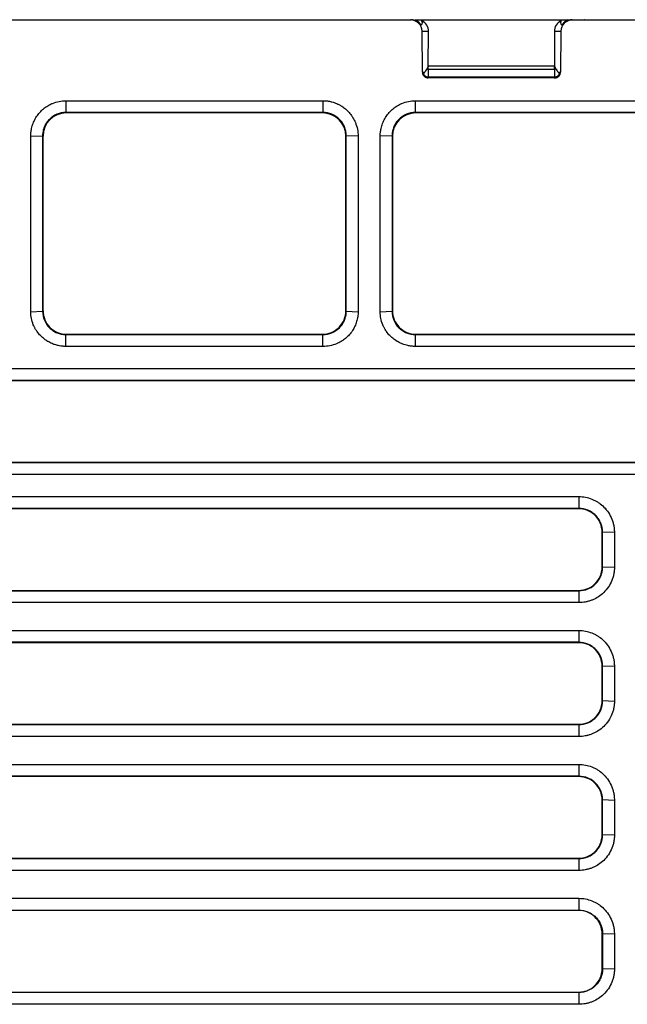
# Model space of a CAD drawing. Header units: millimetres. Extents: x -155 to 1130, y -373 to 1265.
# Tile 159 of 198: x 615 to 667, y 959 to 1043. Entities that reach past the tile are written whole.
import ezdxf

# ---------------------------------------------------------------- set-up
doc = ezdxf.new("R2010")
doc.units = ezdxf.units.MM

msp = doc.modelspace()

# ---------------------------------------------------------------- linework, layer by layer
at = {"color": 7, "linetype": 'Continuous', "lineweight": 25}
for p, q in [((580.91, 1043.25), (648.145, 1043.25)), ((619.102, 1043.25), (619.102, 1043.256)), ((619.602, 1043.25), (619.602, 1043.256)), ((623.103, 1043.257), (623.102, 1043.25)), ((633.102, 1043.25), (633.102, 1043.256)), ((648.145, 1043.25), (648.198, 1043.25)), ((649.146, 1043.037), (649.146, 1043.037)), ((649.148, 1043.25), (661.057, 1043.25)), ((650.103, 1043.257), (650.102, 1043.25)), ((660.102, 1043.25), (660.102, 1043.257)), ((661.059, 1043.037), (661.059, 1043.037)), ((661.615, 1043.25), (662.007, 1043.25)), ((662.007, 1043.25), (662.06, 1043.25)), ((662.06, 1043.25), (679.097, 1043.25)), ((663.103, 1043.255), (663.102, 1043.25)), ((649.179, 1038.746), (649.146, 1042.259)), ((649.146, 1042.259), (649.705, 1042.259)), ((649.682, 1039.266), (649.705, 1042.259)), ((660.5, 1042.259), (661.059, 1042.259)), ((660.5, 1042.259), (660.523, 1039.266)), ((661.059, 1042.259), (661.026, 1038.746)), ((649.682, 1039.266), (649.679, 1039.259)), ((649.679, 1039.017), (649.679, 1039.259)), ((660.523, 1039.266), (649.682, 1039.266)), ((660.526, 1039.259), (660.523, 1039.266)), ((660.526, 1039.017), (660.526, 1039.259)), ((649.179, 1038.746), (649.377, 1038.746)), ((649.56, 1039.029), (649.56, 1039.032)), ((649.679, 1039.017), (660.526, 1039.017)), ((649.679, 1039.014), (649.679, 1038.354)), ((649.679, 1039.014), (660.526, 1039.014)), ((660.526, 1039.014), (660.526, 1038.354)), ((660.645, 1039.031), (660.645, 1039.028)), ((660.828, 1038.746), (661.026, 1038.746)), ((649.679, 1038.354), (660.526, 1038.354)), ((660.526, 1038.25), (649.679, 1038.25)), ((618.566, 1036.302), (618.566, 1035.285)), ((640.639, 1036.302), (640.639, 1035.285)), ((648.566, 1036.302), (672.639, 1036.302)), ((648.566, 1036.302), (648.566, 1035.285)), ((618.601, 1035.25), (618.566, 1035.285)), ((640.604, 1035.25), (618.601, 1035.25)), ((640.604, 1035.25), (640.639, 1035.285)), ((672.639, 1035.285), (648.566, 1035.285)), ((648.601, 1035.25), (648.566, 1035.285)), ((672.604, 1035.25), (648.601, 1035.25)), ((615.55, 1033.251), (616.568, 1033.285)), ((616.602, 1033.25), (616.568, 1033.285)), ((616.602, 1033.25), (616.602, 1018.25)), ((642.602, 1033.25), (642.637, 1033.285)), ((642.602, 1018.25), (642.602, 1033.25)), ((643.655, 1033.251), (642.637, 1033.285)), ((642.637, 1018.215), (642.637, 1033.285)), ((643.655, 1033.251), (643.655, 1018.18)), ((646.568, 1033.285), (645.55, 1033.251)), ((646.602, 1033.25), (646.568, 1033.285)), ((646.602, 1033.25), (646.602, 1018.25)), ((615.55, 1018.18), (616.568, 1018.215)), ((616.602, 1018.25), (616.568, 1018.215)), ((642.602, 1018.25), (642.637, 1018.215)), ((642.637, 1018.215), (643.655, 1018.18)), ((645.55, 1018.18), (646.568, 1018.215)), ((646.602, 1018.25), (646.568, 1018.215)), ((618.568, 1016.215), (618.603, 1016.25)), ((618.568, 1015.198), (618.568, 1016.215)), ((618.603, 1016.25), (640.602, 1016.25)), ((640.602, 1016.25), (640.636, 1016.215)), ((640.636, 1015.198), (640.636, 1016.215)), ((648.603, 1016.25), (648.568, 1016.215)), ((648.568, 1015.198), (648.568, 1016.215)), ((648.568, 1016.215), (672.636, 1016.215)), ((648.603, 1016.25), (672.602, 1016.25)), ((672.636, 1015.198), (648.568, 1015.198)), ((672.604, 1012.25), (556.601, 1012.25)), ((556.603, 1005.25), (672.602, 1005.25)), ((566.602, 1002.302), (662.602, 1002.302)), ((662.602, 1001.285), (566.602, 1001.285)), ((662.602, 1001.25), (566.602, 1001.25)), ((662.602, 1001.25), (662.602, 1001.285)), ((664.602, 999.25), (664.637, 999.25)), ((664.602, 996.25), (664.602, 999.25)), ((665.655, 999.215), (664.637, 999.25)), ((664.602, 996.25), (664.637, 996.25)), ((665.655, 996.215), (664.637, 996.25)), ((566.602, 994.25), (662.602, 994.25)), ((566.602, 994.215), (662.602, 994.215)), ((662.602, 994.215), (662.602, 994.25)), ((662.602, 994.215), (662.602, 993.198)), ((662.602, 993.198), (566.602, 993.198)), ((566.602, 990.802), (662.602, 990.802)), ((662.602, 989.785), (566.602, 989.785)), ((662.602, 989.75), (566.602, 989.75)), ((662.602, 989.75), (662.602, 989.785)), ((664.602, 987.75), (664.637, 987.75)), ((664.602, 984.75), (664.602, 987.75)), ((665.655, 987.715), (664.637, 987.75)), ((664.602, 984.75), (664.637, 984.75)), ((665.655, 984.715), (664.637, 984.75)), ((566.602, 982.75), (662.602, 982.75)), ((566.602, 982.715), (662.602, 982.715)), ((662.602, 982.715), (662.602, 982.75)), ((662.602, 982.715), (662.602, 981.698)), ((662.602, 981.698), (566.602, 981.698)), ((566.602, 979.302), (662.602, 979.302)), ((662.602, 978.285), (566.602, 978.285)), ((662.602, 978.25), (566.602, 978.25)), ((662.602, 978.25), (662.602, 978.285)), ((664.602, 976.25), (664.637, 976.25)), ((664.602, 973.25), (664.602, 976.25)), ((665.655, 976.215), (664.637, 976.25)), ((664.602, 973.25), (664.637, 973.25)), ((665.655, 973.215), (664.637, 973.25)), ((566.602, 971.25), (662.602, 971.25)), ((566.602, 971.215), (662.602, 971.215)), ((662.602, 971.215), (662.602, 971.25)), ((662.602, 971.215), (662.602, 970.198)), ((662.602, 970.198), (566.602, 970.198)), ((566.602, 967.802), (662.602, 967.802)), ((566.602, 966.785), (662.602, 966.785)), ((662.602, 966.75), (566.602, 966.75)), ((662.602, 966.785), (662.602, 966.75)), ((664.637, 964.75), (664.602, 964.75)), ((664.602, 961.75), (664.602, 964.75)), ((665.655, 964.715), (664.637, 964.75)), ((664.637, 961.75), (664.602, 961.75)), ((665.655, 961.715), (664.637, 961.75)), ((566.602, 959.75), (662.602, 959.75)), ((662.602, 959.75), (662.602, 959.715)), ((662.602, 959.715), (566.602, 959.715)), ((662.602, 959.715), (662.602, 958.698)), ((662.602, 958.698), (566.602, 958.698))]:
    msp.add_line(p, q, dxfattribs=at)
at = {"color": 7, "linetype": 'Continuous', "lineweight": 25, "flags": 128}
for points in [[(618.566, 1036.302), (621.468, 1036.302), (627.272, 1036.302), (633.076, 1036.302), (640.639, 1036.302)], [(640.639, 1035.285), (637.737, 1035.285), (631.933, 1035.285), (626.129, 1035.285), (618.566, 1035.285)], [(616.568, 1033.285), (616.568, 1030.431), (616.568, 1024.323), (616.568, 1018.215)], [(646.568, 1033.285), (646.568, 1030.431), (646.568, 1024.323), (646.568, 1018.215)], [(618.568, 1016.215), (621.372, 1016.215), (626.98, 1016.215), (632.588, 1016.215), (640.636, 1016.215)], [(640.636, 1015.198), (637.833, 1015.198), (632.225, 1015.198), (626.617, 1015.198), (618.568, 1015.198)], [(556.566, 1013.302), (559.468, 1013.302), (571.074, 1013.302), (576.877, 1013.302), (582.68, 1013.302), (588.483, 1013.302), (600.089, 1013.302), (605.892, 1013.302), (611.695, 1013.302), (617.498, 1013.302), (629.105, 1013.302), (634.908, 1013.302), (640.711, 1013.302), (646.514, 1013.302), (658.12, 1013.302), (663.923, 1013.302), (672.639, 1013.302)], [(672.639, 1012.285), (669.737, 1012.285), (658.131, 1012.285), (652.328, 1012.285), (646.525, 1012.285), (640.722, 1012.285), (629.116, 1012.285), (623.313, 1012.285), (617.51, 1012.285), (611.706, 1012.285), (600.1, 1012.285), (594.297, 1012.285), (588.494, 1012.285), (582.691, 1012.285), (559.479, 1012.285), (556.566, 1012.285)], [(556.568, 1005.215), (559.372, 1005.215), (570.588, 1005.215), (576.195, 1005.215), (581.803, 1005.215), (587.41, 1005.215), (598.626, 1005.215), (604.233, 1005.215), (609.841, 1005.215), (621.056, 1005.215), (626.664, 1005.215), (632.272, 1005.215), (643.487, 1005.215), (649.094, 1005.215), (654.702, 1005.215), (660.31, 1005.215), (672.636, 1005.215)], [(672.636, 1004.198), (669.833, 1004.198), (658.617, 1004.198), (653.01, 1004.198), (647.402, 1004.198), (641.794, 1004.198), (630.579, 1004.198), (624.972, 1004.198), (619.364, 1004.198), (608.149, 1004.198), (602.541, 1004.198), (596.933, 1004.198), (585.718, 1004.198), (580.11, 1004.198), (574.503, 1004.198), (568.895, 1004.198), (556.568, 1004.198)], [(662.602, 1002.302), (662.602, 1001.793), (662.602, 1001.285)], [(664.637, 996.25), (664.637, 997.75), (664.637, 999.25)], [(665.655, 999.215), (665.655, 997.715), (665.655, 996.215)], [(662.602, 990.802), (662.602, 990.293), (662.602, 989.785)], [(664.637, 984.75), (664.637, 986.25), (664.637, 987.75)], [(665.655, 987.715), (665.655, 986.215), (665.655, 984.715)], [(662.602, 979.302), (662.602, 978.793), (662.602, 978.285)], [(664.637, 973.25), (664.637, 974.75), (664.637, 976.25)], [(665.655, 976.215), (665.655, 974.715), (665.655, 973.215)], [(662.602, 967.802), (662.602, 967.293), (662.602, 966.785)], [(664.637, 964.75), (664.637, 963.25), (664.637, 961.75)], [(665.655, 964.715), (665.655, 963.215), (665.655, 961.715)]]:
    msp.add_lwpolyline(points, dxfattribs=at)
at = {"color": 7, "linetype": 'Continuous', "lineweight": 25}
for centre, major_axis, ratio, start_param, end_param in [((648.146, 1042.25), (0.789, -0.615), 0.999374, 0.671403, 2.233473), ((648.198, 1042.25), (0.789, -0.615), 0.999374, 1.185985, 2.233473), ((648.146, 1042.354), (0.789, -0.615), 0.999374, 1.069212, 1.772638), ((648.146, 1043.017), (0.791, -0.613), 0.999373, 0.679805, 0.894696), ((648.705, 1042.25), (0.719, 0.707), 0.983855, 5.507124, 6.625808), ((661.5, 1042.25), (0.719, -0.707), 0.983855, 2.79897, 3.917654), ((662.059, 1042.25), (0.789, 0.615), 0.999374, 0.908119, 2.470189), ((662.059, 1043.017), (0.791, 0.613), 0.999373, 2.246897, 2.461788), ((662.007, 1042.25), (0.789, 0.615), 0.999374, 0.908119, 1.955608), ((662.059, 1042.354), (0.789, 0.615), 0.999374, 1.368955, 2.072381), ((660.474, 1038.75), (0.394, 0.308), 0.999374, 4.049712, 5.27256), ((660.526, 1039.517), (0.395, 0.306), 0.999373, 4.053133, 4.294003), ((660.526, 1038.75), (0.394, 0.308), 0.999374, 4.049712, 5.611782), ((660.526, 1038.854), (0.394, 0.308), 0.999374, 4.049712, 5.038614), ((618.603, 1033.249), (-0.945, 1.765), 0.998905, 5.792058, 7.361942), ((640.602, 1033.249), (0.945, 1.765), 0.998905, 5.204428, 6.774313), ((648.603, 1033.249), (-0.945, 1.765), 0.998905, 5.792058, 7.361942), ((618.603, 1018.249), (1.947, -0.458), 0.999322, 3.372536, 4.943635), ((640.602, 1018.249), (1.947, 0.458), 0.999322, 4.481143, 6.052242), ((648.603, 1018.249), (1.947, -0.458), 0.999322, 3.372536, 4.943635)]:
    msp.add_ellipse(centre, major_axis=major_axis, ratio=ratio, start_param=start_param, end_param=end_param, dxfattribs=at)
for points, knots in [([(648.59, 1043.25), (648.645, 1043.25), (648.689, 1043.25), (648.766, 1043.25), (648.799, 1043.25), (648.887, 1043.25), (648.932, 1043.25), (649.046, 1043.25), (649.091, 1043.25), (649.118, 1043.25)], [0, 0, 0, 0, 0.125, 0.125, 0.25, 0.25, 0.5, 0.5, 1, 1, 1, 1]), ([(661.087, 1043.25), (661.114, 1043.25), (661.159, 1043.25), (661.273, 1043.25), (661.318, 1043.25), (661.406, 1043.25), (661.439, 1043.25), (661.516, 1043.25), (661.559, 1043.25), (661.615, 1043.25)], [0, 0, 0, 0, 0.5, 0.5, 0.75, 0.75, 0.875, 0.875, 1, 1, 1, 1]), ([(649.679, 1039.259), (649.673, 1039.248), (649.668, 1039.236), (649.662, 1039.224), (649.638, 1039.177), (649.615, 1039.133), (649.592, 1039.089), (649.581, 1039.07), (649.571, 1039.05), (649.56, 1039.032)], [0, 0, 0, 0, 0.001020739, 0.001020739, 0.001020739, 0.005103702, 0.005103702, 0.005103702, 0.00695364, 0.00695364, 0.00695364, 0.00695364]), ([(660.645, 1039.031), (660.639, 1039.041), (660.634, 1039.052), (660.628, 1039.062), (660.605, 1039.104), (660.582, 1039.147), (660.559, 1039.192), (660.548, 1039.214), (660.537, 1039.237), (660.526, 1039.259)], [0, 0, 0, 0, 0.000999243, 0.000999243, 0.000999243, 0.004996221, 0.004996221, 0.004996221, 0.006953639, 0.006953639, 0.006953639, 0.006953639]), ([(649.179, 1038.746), (649.18, 1038.614), (649.235, 1038.486), (649.419, 1038.304), (649.548, 1038.25), (649.679, 1038.25)], [0, 0, 0, 0, 0.5, 0.5, 1, 1, 1, 1]), ([(649.261, 1038.58), (649.265, 1038.586), (649.268, 1038.592), (649.272, 1038.599), (649.288, 1038.623), (649.305, 1038.649), (649.324, 1038.676), (649.34, 1038.698), (649.357, 1038.722), (649.377, 1038.746)], [0, 0, 0, 0, 0.001, 0.001, 0.001, 0.00500001, 0.00500001, 0.00500001, 0.008318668, 0.008318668, 0.008318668, 0.008318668]), ([(649.732, 1038.25), (649.628, 1038.25), (649.528, 1038.282), (649.36, 1038.4), (649.296, 1038.485), (649.261, 1038.58)], [0, 0, 0, 0, 0.5, 0.5, 1, 1, 1, 1]), ([(649.261, 1038.58), (649.28, 1038.551), (649.302, 1038.524), (649.419, 1038.408), (649.548, 1038.354), (649.679, 1038.354)], [0.3654678, 0.3654678, 0.3654678, 0.3654678, 0.5, 0.5, 1, 1, 1, 1]), ([(660.526, 1039.014), (660.553, 1039.014), (660.581, 1039.016), (660.608, 1039.021), (660.621, 1039.023), (660.633, 1039.025), (660.645, 1039.028)], [0, 0, 0, 0, 0.0000830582, 0.0000830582, 0.0000830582, 0.0001202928, 0.0001202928, 0.0001202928, 0.0001202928]), ([(660.828, 1038.746), (660.834, 1038.738), (660.84, 1038.731), (660.845, 1038.724), (660.867, 1038.696), (660.886, 1038.669), (660.904, 1038.643), (660.918, 1038.621), (660.932, 1038.6), (660.944, 1038.58)], [0, 0, 0, 0, 0.000999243, 0.000999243, 0.000999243, 0.004996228, 0.004996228, 0.004996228, 0.008325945, 0.008325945, 0.008325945, 0.008325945]), ([(615.55, 1033.251), (615.55, 1033.361), (615.562, 1033.585), (615.611, 1033.881), (615.695, 1034.208), (615.828, 1034.557), (616.01, 1034.883), (616.227, 1035.187), (616.477, 1035.467), (616.736, 1035.683), (616.953, 1035.83), (617.113, 1035.927), (617.279, 1036.012), (617.561, 1036.136), (617.975, 1036.263), (618.368, 1036.302), (618.566, 1036.302)], [2, 2, 2, 2, 2.228679, 2.463687, 2.618842, 2.92698, 3.2346, 3.38937, 3.698804, 4.008331, 4.085768, 4.240451, 4.394974, 4.472281, 4.876428, 5.285371, 5.285371, 5.285371, 5.285371]), ([(640.639, 1036.302), (640.694, 1036.302), (640.804, 1036.299), (640.951, 1036.287), (641.116, 1036.265), (641.26, 1036.238), (641.438, 1036.194), (641.577, 1036.152), (641.748, 1036.09), (641.914, 1036.018), (642.075, 1035.935), (642.216, 1035.853), (642.34, 1035.772), (642.55, 1035.619), (642.815, 1035.38), (643.029, 1035.119), (643.177, 1034.903), (643.273, 1034.743), (643.357, 1034.576), (643.484, 1034.287), (643.615, 1033.861), (643.655, 1033.454), (643.655, 1033.251)], [2, 2, 2, 2, 2.113026, 2.228372, 2.304805, 2.456708, 2.532259, 2.682731, 2.757736, 2.90746, 3.057064, 3.131915, 3.245566, 3.361694, 3.67119, 3.980626, 4.058024, 4.212601, 4.366981, 4.444208, 4.865254, 5.285547, 5.285547, 5.285547, 5.285547]), ([(645.55, 1033.251), (645.55, 1033.361), (645.562, 1033.585), (645.611, 1033.881), (645.695, 1034.208), (645.828, 1034.557), (646.01, 1034.883), (646.227, 1035.187), (646.477, 1035.467), (646.736, 1035.683), (646.953, 1035.83), (647.113, 1035.927), (647.279, 1036.012), (647.561, 1036.136), (647.975, 1036.263), (648.368, 1036.302), (648.566, 1036.302)], [2, 2, 2, 2, 2.228679, 2.463688, 2.618845, 2.926985, 3.234605, 3.389374, 3.698809, 4.008338, 4.085776, 4.240461, 4.394986, 4.472293, 4.87644, 5.285383, 5.285383, 5.285383, 5.285383]), ([(618.566, 1035.285), (618.302, 1035.285), (618.04, 1035.232), (617.559, 1035.033), (617.335, 1034.882), (617.059, 1034.606), (616.975, 1034.504), (616.83, 1034.286), (616.769, 1034.171), (616.669, 1033.93), (616.631, 1033.803), (616.58, 1033.547), (616.567, 1033.417), (616.568, 1033.285)], [0, 0, 0, 0, 0.25, 0.25, 0.5, 0.5, 0.625, 0.625, 0.75, 0.75, 0.875, 0.875, 1, 1, 1, 1]), ([(642.637, 1033.285), (642.638, 1033.549), (642.585, 1033.81), (642.436, 1034.17), (642.374, 1034.287), (642.229, 1034.505), (642.147, 1034.605), (641.87, 1034.883), (641.645, 1035.033), (641.165, 1035.232), (640.903, 1035.285), (640.639, 1035.285)], [0, 0, 0, 0, 0.25, 0.25, 0.375, 0.375, 0.5, 0.5, 0.75, 0.75, 1, 1, 1, 1]), ([(648.566, 1035.285), (648.302, 1035.285), (648.04, 1035.232), (647.559, 1035.033), (647.335, 1034.882), (647.059, 1034.606), (646.975, 1034.504), (646.83, 1034.286), (646.769, 1034.171), (646.669, 1033.93), (646.631, 1033.803), (646.58, 1033.547), (646.567, 1033.417), (646.568, 1033.285)], [0, 0, 0, 0, 0.25, 0.25, 0.5, 0.5, 0.625, 0.625, 0.75, 0.75, 0.875, 0.875, 1, 1, 1, 1]), ([(618.568, 1015.198), (618.514, 1015.198), (618.403, 1015.201), (618.255, 1015.213), (618.09, 1015.234), (617.944, 1015.261), (617.766, 1015.304), (617.625, 1015.346), (617.453, 1015.407), (617.285, 1015.478), (617.123, 1015.561), (616.98, 1015.643), (616.855, 1015.723), (616.642, 1015.877), (616.374, 1016.116), (616.157, 1016.379), (616.009, 1016.597), (615.932, 1016.726), (615.844, 1016.893), (615.72, 1017.168), (615.588, 1017.607), (615.55, 1017.988), (615.55, 1018.18)], [2, 2, 2, 2, 2.115161, 2.232921, 2.310981, 2.466186, 2.543411, 2.697283, 2.774013, 2.927234, 3.080396, 3.157049, 3.273461, 3.392425, 3.709526, 4.026728, 4.106097, 4.26462, 4.343781, 4.502078, 4.899371, 5.303035, 5.303035, 5.303035, 5.303035]), ([(616.568, 1018.215), (616.568, 1017.951), (616.618, 1017.695), (616.82, 1017.207), (616.966, 1016.988), (617.246, 1016.708), (617.347, 1016.625), (617.564, 1016.48), (617.681, 1016.418), (617.923, 1016.317), (618.048, 1016.28), (618.304, 1016.228), (618.436, 1016.215), (618.568, 1016.215)], [0, 0, 0, 0, 0.25, 0.25, 0.5, 0.5, 0.625, 0.625, 0.75, 0.75, 0.875, 0.875, 1, 1, 1, 1]), ([(640.636, 1016.215), (640.901, 1016.215), (641.157, 1016.266), (641.645, 1016.468), (641.864, 1016.614), (642.144, 1016.894), (642.227, 1016.995), (642.372, 1017.211), (642.435, 1017.328), (642.535, 1017.57), (642.573, 1017.695), (642.624, 1017.951), (642.637, 1018.083), (642.637, 1018.215)], [0, 0, 0, 0, 0.25, 0.25, 0.5, 0.5, 0.625, 0.625, 0.75, 0.75, 0.875, 0.875, 1, 1, 1, 1]), ([(643.655, 1018.18), (643.655, 1018.107), (643.647, 1017.89), (643.604, 1017.604), (643.513, 1017.258), (643.385, 1016.925), (643.21, 1016.611), (642.996, 1016.31), (642.743, 1016.029), (642.48, 1015.813), (642.262, 1015.665), (642.1, 1015.569), (641.931, 1015.484), (641.647, 1015.362), (641.23, 1015.237), (640.835, 1015.198), (640.636, 1015.198)], [2, 2, 2, 2, 2.153367, 2.456306, 2.606443, 2.90527, 3.20398, 3.36266, 3.679778, 3.996864, 4.076189, 4.23462, 4.392828, 4.471951, 4.88519, 5.302523, 5.302523, 5.302523, 5.302523]), ([(648.568, 1015.198), (648.458, 1015.198), (648.236, 1015.21), (647.944, 1015.258), (647.624, 1015.341), (647.282, 1015.471), (646.96, 1015.649), (646.656, 1015.864), (646.374, 1016.116), (646.157, 1016.379), (646.009, 1016.597), (645.932, 1016.726), (645.844, 1016.893), (645.72, 1017.168), (645.588, 1017.607), (645.55, 1017.988), (645.55, 1018.18)], [2, 2, 2, 2, 2.232886, 2.466113, 2.620349, 2.927094, 3.233599, 3.392227, 3.709325, 4.026521, 4.105887, 4.264407, 4.343566, 4.501859, 4.899147, 5.302804, 5.302804, 5.302804, 5.302804]), ([(646.568, 1018.215), (646.568, 1017.951), (646.618, 1017.695), (646.82, 1017.207), (646.966, 1016.988), (647.246, 1016.708), (647.347, 1016.625), (647.564, 1016.48), (647.681, 1016.418), (647.923, 1016.317), (648.048, 1016.28), (648.304, 1016.228), (648.436, 1016.215), (648.568, 1016.215)], [0, 0, 0, 0, 0.25, 0.25, 0.5, 0.5, 0.625, 0.625, 0.75, 0.75, 0.875, 0.875, 1, 1, 1, 1]), ([(662.602, 1002.302), (662.792, 1002.302), (663.17, 1002.266), (663.58, 1002.147), (663.881, 1002.02), (664.046, 1001.937), (664.241, 1001.822), (664.515, 1001.635), (664.882, 1001.298), (665.248, 1000.798), (665.468, 1000.315), (665.569, 999.956), (665.622, 999.692), (665.649, 999.462), (665.655, 999.284), (665.655, 999.215)], [2, 2, 2, 2, 2.391998, 2.782203, 2.878076, 3.067866, 3.161905, 3.34852, 3.75212, 4.187221, 4.62408, 4.844968, 4.956328, 5.181294, 5.323885, 5.323885, 5.323885, 5.323885]), ([(664.637, 999.25), (664.637, 999.519), (664.585, 999.78), (664.432, 1000.151), (664.37, 1000.268), (664.223, 1000.489), (664.137, 1000.594), (663.949, 1000.782), (663.846, 1000.866), (663.625, 1001.015), (663.506, 1001.078), (663.138, 1001.231), (662.871, 1001.285), (662.602, 1001.285)], [0, 0, 0, 0, 0.25, 0.25, 0.375, 0.375, 0.5, 0.5, 0.625, 0.625, 0.75, 0.75, 1, 1, 1, 1]), ([(664.602, 999.25), (664.602, 999.513), (664.548, 999.791), (664.324, 1000.306), (664.155, 1000.541), (663.748, 1000.912), (663.513, 1001.048), (663.046, 1001.216), (662.814, 1001.25), (662.602, 1001.25)], [0, 0, 0, 0, 0.25, 0.25, 0.5, 0.5, 0.75, 0.75, 1, 1, 1, 1]), ([(662.602, 994.215), (662.871, 994.215), (663.137, 994.269), (663.504, 994.421), (663.623, 994.485), (663.844, 994.632), (663.946, 994.716), (664.134, 994.904), (664.22, 995.009), (664.367, 995.229), (664.43, 995.345), (664.584, 995.716), (664.637, 995.982), (664.637, 996.25)], [0, 0, 0, 0, 0.25, 0.25, 0.375, 0.375, 0.5, 0.5, 0.625, 0.625, 0.75, 0.75, 1, 1, 1, 1]), ([(662.602, 994.25), (662.814, 994.25), (663.046, 994.284), (663.513, 994.452), (663.748, 994.588), (664.155, 994.959), (664.324, 995.194), (664.548, 995.709), (664.602, 995.987), (664.602, 996.25)], [0, 0, 0, 0, 0.25, 0.25, 0.5, 0.5, 0.75, 0.75, 1, 1, 1, 1]), ([(665.655, 996.215), (665.655, 996.161), (665.65, 995.999), (665.621, 995.731), (665.563, 995.467), (665.451, 995.105), (665.247, 994.665), (664.869, 994.164), (664.424, 993.772), (664.02, 993.532), (663.728, 993.408), (663.513, 993.333), (663.337, 993.284), (663.021, 993.219), (662.789, 993.198), (662.602, 993.198)], [2, 2, 2, 2, 2.113572, 2.3402, 2.566647, 2.679994, 3.134451, 3.580308, 3.991147, 4.37189, 4.56234, 4.657751, 4.849174, 4.945299, 5.335972, 5.335972, 5.335972, 5.335972]), ([(662.602, 990.802), (662.792, 990.802), (663.17, 990.766), (663.58, 990.647), (663.881, 990.52), (664.046, 990.437), (664.241, 990.322), (664.515, 990.135), (664.882, 989.798), (665.248, 989.298), (665.468, 988.815), (665.569, 988.456), (665.622, 988.192), (665.649, 987.962), (665.655, 987.784), (665.655, 987.715)], [2, 2, 2, 2, 2.391998, 2.782203, 2.878076, 3.067866, 3.161905, 3.34852, 3.75212, 4.187221, 4.62408, 4.844968, 4.956328, 5.181294, 5.323885, 5.323885, 5.323885, 5.323885]), ([(664.637, 987.75), (664.637, 988.019), (664.585, 988.28), (664.432, 988.651), (664.37, 988.768), (664.223, 988.989), (664.137, 989.094), (663.949, 989.282), (663.846, 989.366), (663.625, 989.515), (663.506, 989.578), (663.138, 989.731), (662.871, 989.785), (662.602, 989.785)], [0, 0, 0, 0, 0.25, 0.25, 0.375, 0.375, 0.5, 0.5, 0.625, 0.625, 0.75, 0.75, 1, 1, 1, 1]), ([(664.602, 987.75), (664.602, 988.013), (664.548, 988.291), (664.324, 988.806), (664.155, 989.041), (663.748, 989.412), (663.513, 989.548), (663.046, 989.716), (662.814, 989.75), (662.602, 989.75)], [0, 0, 0, 0, 0.25, 0.25, 0.5, 0.5, 0.75, 0.75, 1, 1, 1, 1]), ([(662.602, 982.715), (662.871, 982.715), (663.137, 982.769), (663.504, 982.921), (663.623, 982.985), (663.844, 983.132), (663.946, 983.216), (664.134, 983.404), (664.22, 983.509), (664.367, 983.729), (664.43, 983.845), (664.584, 984.216), (664.637, 984.482), (664.637, 984.75)], [0, 0, 0, 0, 0.25, 0.25, 0.375, 0.375, 0.5, 0.5, 0.625, 0.625, 0.75, 0.75, 1, 1, 1, 1]), ([(662.602, 982.75), (662.814, 982.75), (663.046, 982.784), (663.513, 982.952), (663.748, 983.088), (664.155, 983.459), (664.324, 983.694), (664.548, 984.209), (664.602, 984.487), (664.602, 984.75)], [0, 0, 0, 0, 0.25, 0.25, 0.5, 0.5, 0.75, 0.75, 1, 1, 1, 1]), ([(665.655, 984.715), (665.655, 984.661), (665.65, 984.499), (665.621, 984.231), (665.563, 983.967), (665.451, 983.605), (665.247, 983.165), (664.869, 982.664), (664.424, 982.272), (664.02, 982.032), (663.728, 981.908), (663.513, 981.833), (663.337, 981.784), (663.021, 981.719), (662.789, 981.698), (662.602, 981.698)], [2, 2, 2, 2, 2.113572, 2.3402, 2.566647, 2.679994, 3.134451, 3.580308, 3.991147, 4.37189, 4.56234, 4.657751, 4.849174, 4.945299, 5.335972, 5.335972, 5.335972, 5.335972]), ([(662.602, 979.302), (662.792, 979.302), (663.17, 979.266), (663.58, 979.147), (663.881, 979.02), (664.046, 978.937), (664.241, 978.822), (664.515, 978.635), (664.882, 978.298), (665.248, 977.798), (665.468, 977.315), (665.569, 976.956), (665.622, 976.692), (665.649, 976.462), (665.655, 976.284), (665.655, 976.215)], [2, 2, 2, 2, 2.391998, 2.782203, 2.878076, 3.067866, 3.161905, 3.34852, 3.75212, 4.187221, 4.62408, 4.844968, 4.956328, 5.181294, 5.323885, 5.323885, 5.323885, 5.323885]), ([(664.637, 976.25), (664.637, 976.519), (664.585, 976.78), (664.432, 977.151), (664.37, 977.268), (664.223, 977.489), (664.137, 977.594), (663.949, 977.782), (663.846, 977.866), (663.625, 978.015), (663.506, 978.078), (663.138, 978.231), (662.871, 978.285), (662.602, 978.285)], [0, 0, 0, 0, 0.25, 0.25, 0.375, 0.375, 0.5, 0.5, 0.625, 0.625, 0.75, 0.75, 1, 1, 1, 1]), ([(664.602, 976.25), (664.602, 976.513), (664.548, 976.791), (664.324, 977.306), (664.155, 977.541), (663.748, 977.912), (663.513, 978.048), (663.046, 978.216), (662.814, 978.25), (662.602, 978.25)], [0, 0, 0, 0, 0.25, 0.25, 0.5, 0.5, 0.75, 0.75, 1, 1, 1, 1]), ([(662.602, 971.215), (662.871, 971.215), (663.137, 971.269), (663.504, 971.421), (663.623, 971.485), (663.844, 971.632), (663.946, 971.716), (664.134, 971.904), (664.22, 972.009), (664.367, 972.229), (664.43, 972.345), (664.584, 972.716), (664.637, 972.982), (664.637, 973.25)], [0, 0, 0, 0, 0.25, 0.25, 0.375, 0.375, 0.5, 0.5, 0.625, 0.625, 0.75, 0.75, 1, 1, 1, 1]), ([(662.602, 971.25), (662.814, 971.25), (663.046, 971.284), (663.513, 971.452), (663.748, 971.588), (664.155, 971.959), (664.324, 972.194), (664.548, 972.709), (664.602, 972.987), (664.602, 973.25)], [0, 0, 0, 0, 0.25, 0.25, 0.5, 0.5, 0.75, 0.75, 1, 1, 1, 1]), ([(665.655, 973.215), (665.655, 973.161), (665.65, 972.999), (665.621, 972.731), (665.563, 972.467), (665.451, 972.105), (665.247, 971.665), (664.869, 971.164), (664.424, 970.772), (664.02, 970.532), (663.728, 970.408), (663.513, 970.333), (663.337, 970.284), (663.021, 970.219), (662.789, 970.198), (662.602, 970.198)], [2, 2, 2, 2, 2.113572, 2.3402, 2.566647, 2.679994, 3.134451, 3.580308, 3.991147, 4.37189, 4.56234, 4.657751, 4.849174, 4.945299, 5.335972, 5.335972, 5.335972, 5.335972]), ([(662.602, 967.802), (662.792, 967.802), (663.17, 967.766), (663.58, 967.647), (663.881, 967.52), (664.046, 967.437), (664.241, 967.322), (664.515, 967.135), (664.882, 966.798), (665.248, 966.298), (665.468, 965.815), (665.569, 965.456), (665.622, 965.192), (665.649, 964.962), (665.655, 964.784), (665.655, 964.715)], [2, 2, 2, 2, 2.391998, 2.782203, 2.878076, 3.067866, 3.161905, 3.34852, 3.75212, 4.187221, 4.62408, 4.844968, 4.956328, 5.181294, 5.323885, 5.323885, 5.323885, 5.323885]), ([(662.602, 966.785), (662.871, 966.785), (663.133, 966.733), (663.504, 966.579), (663.621, 966.517), (663.842, 966.369), (663.947, 966.284), (664.135, 966.096), (664.219, 965.993), (664.368, 965.772), (664.431, 965.653), (664.584, 965.285), (664.637, 965.019), (664.637, 964.75)], [0, 0, 0, 0, 0.25, 0.25, 0.375, 0.375, 0.5, 0.5, 0.625, 0.625, 0.75, 0.75, 1, 1, 1, 1]), ([(664.602, 964.75), (664.602, 965.013), (664.548, 965.291), (664.324, 965.806), (664.155, 966.041), (663.748, 966.412), (663.513, 966.548), (663.046, 966.716), (662.814, 966.75), (662.602, 966.75)], [0, 0, 0, 0, 0.25, 0.25, 0.5, 0.5, 0.75, 0.75, 1, 1, 1, 1]), ([(664.637, 961.75), (664.637, 961.482), (664.584, 961.216), (664.432, 960.85), (664.368, 960.731), (664.221, 960.51), (664.137, 960.407), (663.856, 960.125), (663.626, 959.972), (663.258, 959.819), (663.132, 959.781), (662.871, 959.729), (662.737, 959.715), (662.602, 959.715)], [0, 0, 0, 0, 0.25, 0.25, 0.375, 0.375, 0.5, 0.5, 0.75, 0.75, 0.875, 0.875, 1, 1, 1, 1]), ([(662.602, 959.75), (662.814, 959.75), (663.046, 959.784), (663.513, 959.952), (663.748, 960.088), (664.155, 960.459), (664.324, 960.694), (664.548, 961.209), (664.602, 961.487), (664.602, 961.75)], [0, 0, 0, 0, 0.25, 0.25, 0.5, 0.5, 0.75, 0.75, 1, 1, 1, 1]), ([(665.655, 961.715), (665.655, 961.661), (665.65, 961.499), (665.621, 961.231), (665.563, 960.967), (665.451, 960.605), (665.247, 960.165), (664.869, 959.664), (664.424, 959.272), (664.02, 959.032), (663.728, 958.908), (663.513, 958.833), (663.337, 958.784), (663.021, 958.719), (662.789, 958.698), (662.602, 958.698)], [2, 2, 2, 2, 2.113572, 2.3402, 2.566647, 2.679994, 3.134451, 3.580308, 3.991147, 4.37189, 4.56234, 4.657751, 4.849174, 4.945299, 5.335972, 5.335972, 5.335972, 5.335972])]:
    msp.add_open_spline(points, degree=3, knots=knots, dxfattribs=at)
for points in [[(649.146, 1043.037), (649.143, 1042.953), (649.113, 1042.856), (649.064, 1042.75)], [(649.118, 1043.25), (649.135, 1043.18), (649.144, 1043.109), (649.146, 1043.037)], [(649.146, 1043.037), (649.146, 1043.04), (649.146, 1043.042), (649.146, 1043.045)], [(661.059, 1043.037), (661.061, 1043.109), (661.07, 1043.18), (661.087, 1043.25)], [(661.059, 1043.045), (661.059, 1043.042), (661.059, 1043.04), (661.059, 1043.037)], [(661.141, 1042.75), (661.092, 1042.856), (661.062, 1042.953), (661.059, 1043.037)], [(649.377, 1038.746), (649.438, 1038.823), (649.499, 1038.92), (649.56, 1039.029)], [(649.56, 1039.032), (649.599, 1039.022), (649.639, 1039.017), (649.679, 1039.017)], [(649.56, 1039.029), (649.599, 1039.019), (649.639, 1039.014), (649.679, 1039.014)], [(660.645, 1039.028), (660.706, 1038.92), (660.767, 1038.823), (660.828, 1038.746)], [(615.55, 1018.18), (615.549, 1023.204), (615.55, 1028.227), (615.55, 1033.251)], [(645.55, 1018.18), (645.549, 1023.204), (645.55, 1028.227), (645.55, 1033.251)]]:
    msp.add_open_spline(points, degree=3, dxfattribs=at)

doc.saveas('drawing.dxf')
